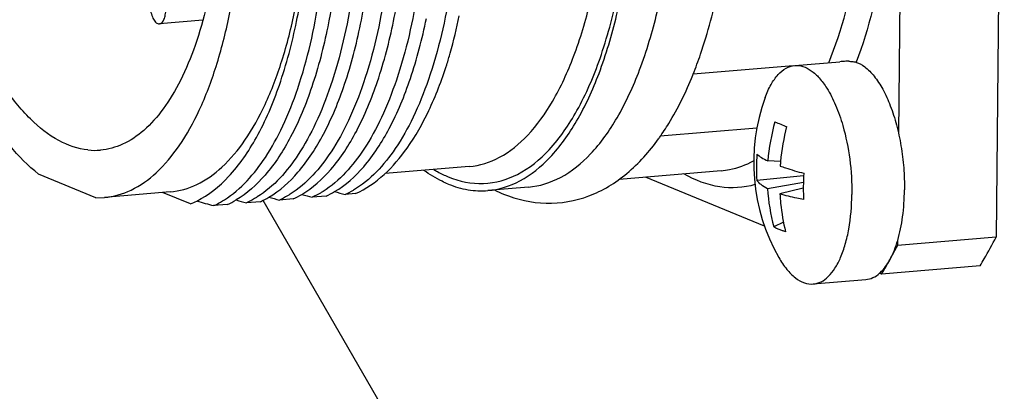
# Model space of a CAD drawing. Header units: millimetres. Extents: x 0 to 420, y 0 to 297.
# Tile 21 of 52: x 149 to 153.31, y 84.59 to 86.22. Entities that reach past the tile are written whole.
import ezdxf

# ---------------------------------------------------------------- set-up
doc = ezdxf.new("R2010")
doc.units = ezdxf.units.MM
doc.header["$LTSCALE"] = 23.1
doc.layers.add('COMPONENTS', color=7, linetype='CONTINUOUS')

msp = doc.modelspace()

# ---------------------------------------------------------------- linework, layer by layer
at = {"layer": 'COMPONENTS', "color": 7, "linetype": 'CONTINUOUS'}
for p, q in [((153.30773, 88.88107), (153.27174, 85.2648)), ((152.8711, 88.3551), (152.84485, 85.71726)), ((149.79868, 86.21431), (149.60822, 86.19813)), ((152.38346, 86.01488), (151.94504, 85.97764)), ((152.38993, 86.01582), (152.58768, 86.03262)), ((152.65399, 86.03181), (152.65968, 86.0302)), ((152.22435, 85.7424), (151.80146, 85.70647)), ((152.32791, 85.59546), (152.27215, 85.5982)), ((149.32982, 85.43726), (149.07908, 85.54016)), ((150.96485, 85.57395), (150.59623, 85.54264)), ((152.06811, 85.55528), (151.62062, 85.51726)), ((152.25754, 85.31299), (151.73591, 85.52706)), ((152.42906, 85.533), (152.22352, 85.51324)), ((152.428, 85.50343), (152.27094, 85.47668)), ((149.65519, 85.4627), (149.36735, 85.43824)), ((149.74413, 85.40981), (149.62211, 85.45989)), ((150.46732, 85.45521), (150.42136, 85.4513)), ((151.22388, 85.48356), (151.04628, 85.46847)), ((152.42766, 85.4784), (152.32506, 85.45447)), ((149.32982, 85.43726), (149.36748, 85.43827)), ((149.90651, 85.40757), (149.84568, 85.4024)), ((150.05043, 85.41979), (149.9896, 85.41462)), ((150.061, 85.42591), (150.72459, 84.27855)), ((150.19435, 85.43202), (150.13352, 85.42685)), ((150.33826, 85.44424), (150.27744, 85.43908)), ((152.34057, 85.32996), (152.29867, 85.30911)), ((153.27174, 85.2648), (152.83998, 85.22813)), ((152.84018, 85.24784), (152.83998, 85.22813)), ((152.77008, 85.10266), (152.76142, 85.10621)), ((152.76143, 85.1062), (152.76161, 85.10636)), ((153.20183, 85.13934), (152.77008, 85.10266)), ((152.47119, 85.05927), (152.70146, 85.07883))]:
    msp.add_line(p, q, dxfattribs=at)
for centre, radius, start, end in [((152.64418, 85.37915), 0.65601, 93.91575, 94.94202), ((152.63427, 85.51897), 0.51584, 93.62013, 93.8775), ((152.62772, 85.62891), 0.4057, 91.89756, 93.6774), ((152.6236, 85.75559), 0.27896, 89.43059, 91.91307), ((150.33894, 86.62076), 1.73018, 338.02771, 338.17891), ((151.95792, 85.94989), 0.03095, 115.3001, 116.64995), ((153.04743, 85.58995), 0.83709, 160.02343, 209.68814), ((153.15066, 85.52698), 0.88139, 164.03906, 175.36512), ((155.02636, 92.33212), 7.1053, 247.464828, 247.911491), ((153.31868, 85.50186), 0.99519, 165.66161, 174.60312), ((150.97297, 86.28666), 1.01188, 324.25338, 324.65624), ((149.32579, 85.93055), 0.28606, 263.83588, 274.79583), ((153.02437, 85.56276), 0.80239, 175.315, 179.42829), ((153.29669, 85.50451), 0.97305, 174.63676, 175.78726), ((153.02257, 85.5628), 0.80059, 179.4298, 183.54923), ((153.66131, 85.47401), 1.23367, 176.73942, 179.42654), ((150.03371, 85.78446), 0.38732, 294.50217, 300.73399), ((151.4016, 89.61153), 4.32124, 254.2908, 254.92117), ((150.17763, 85.79669), 0.38732, 294.50212, 300.73266), ((151.5455, 89.62371), 4.32119, 254.29067, 254.92117), ((150.26102, 85.80316), 0.38666, 294.49854, 300.55678), ((151.34694, 86.01826), 0.61082, 243.69139, 247.66706), ((153.08899, 85.52595), 0.81953, 183.44637, 195.3426), ((153.62261, 85.47421), 1.19496, 179.79908, 182.16217), ((153.64348, 85.47426), 1.21584, 179.42968, 179.80504), ((149.59871, 85.76585), 0.3846, 292.21667, 296.82437), ((150.90494, 89.33963), 4.07723, 253.8701, 254.94192), ((149.74588, 85.75999), 0.38731, 294.50277, 300.75258), ((151.11396, 89.58781), 4.322, 254.29252, 254.92113), ((149.8898, 85.77223), 0.38732, 294.50217, 300.73374), ((151.25768, 89.5993), 4.32123, 254.29077, 254.92117), ((151.20063, 86.05656), 1.83679, 331.27942, 333.19048), ((151.38558, 85.95368), 1.62514, 328.42178, 330.60342), ((151.29382, 86.00593), 1.73073, 330.58779, 331.26714), ((152.66289, 85.2192), 0.14993, 311.18024, 312.5321)]:
    msp.add_arc(centre, radius, start, end, dxfattribs=at)
for points, knots in [([(151.22388, 85.48356), (151.27273, 85.48771), (151.37553, 85.5206), (151.50864, 85.63083), (151.62387, 85.79403), (151.72006, 86.00528), (151.79507, 86.25856), (151.84663, 86.54615), (151.87306, 86.85895), (151.87343, 87.29724), (151.82282, 87.73563), (151.72203, 88.15254), (151.62631, 88.43353), (151.51269, 88.67826), (151.38448, 88.87924), (151.24549, 89.03057), (151.13892, 89.1), (151.08609, 89.12168)], [0, 0, 0, 0, 0.0357343, 0.0761001, 0.1239291, 0.1801846, 0.2445639, 0.3159653, 0.3927711, 0.4730316, 0.6351549, 0.7127707, 0.7853298, 0.851139, 0.9089824, 0.9583755, 1, 1, 1, 1]), ([(150.87288, 85.52853), (150.92135, 85.50864), (151.02697, 85.48638), (151.18846, 85.53257), (151.32959, 85.65014), (151.44947, 85.82682), (151.54755, 86.05689), (151.62114, 86.33281), (151.66768, 86.64493), (151.68536, 86.98177), (151.67346, 87.33071), (151.63239, 87.6786), (151.56372, 88.01231), (151.47008, 88.31932), (151.35508, 88.5883), (151.22264, 88.80971), (151.07739, 88.97612), (150.96429, 89.05218), (150.90818, 89.07521)], [0, 0, 0, 0, 0.037259, 0.0738792, 0.1154351, 0.1653027, 0.2245059, 0.2925252, 0.3678969, 0.4485646, 0.5321106, 0.6159376, 0.6974311, 0.774121, 0.843857, 0.9050243, 0.9568612, 1, 1, 1, 1]), ([(151.04629, 85.46847), (151.09514, 85.47262), (151.19795, 85.50552), (151.33105, 85.61575), (151.44628, 85.77894), (151.54247, 85.9902), (151.61748, 86.24348), (151.66904, 86.53107), (151.69547, 86.84387), (151.69584, 87.28216), (151.64523, 87.72055), (151.54443, 88.13745), (151.44872, 88.41845), (151.3351, 88.66318), (151.20689, 88.86416), (151.06789, 89.01549), (150.96133, 89.08491), (150.90849, 89.10659)], [0, 0, 0, 0, 0.0357346, 0.0761006, 0.1239299, 0.1801854, 0.2445646, 0.3159662, 0.3927722, 0.4730326, 0.6351556, 0.7127711, 0.7853302, 0.8511395, 0.9089826, 0.9583756, 1, 1, 1, 1]), ([(150.96485, 85.57395), (151.01073, 85.57785), (151.10727, 85.60874), (151.23227, 85.71227), (151.34049, 85.86553), (151.43082, 86.06392), (151.50127, 86.30178), (151.54969, 86.57187), (151.57451, 86.86561), (151.57488, 87.27731), (151.51642, 87.78153), (151.38478, 88.2536), (151.2361, 88.57421), (151.11567, 88.76295), (150.98514, 88.90507), (150.88506, 88.97026), (150.83544, 88.99063)], [0, 0, 0, 0, 0.03574, 0.0761124, 0.123949, 0.1802136, 0.2446032, 0.316016, 0.3928341, 0.4731075, 0.6352569, 0.7852953, 0.8511151, 0.9089678, 0.9583688, 1, 1, 1, 1]), ([(149.07908, 85.54016), (149.03293, 85.57669), (148.94341, 85.6689), (148.82796, 85.83936), (148.72383, 86.04774), (148.60028, 86.37896), (148.49612, 86.8423), (148.45886, 87.32532), (148.47265, 87.71014), (148.50455, 87.98009), (148.55707, 88.22621), (148.62872, 88.44156), (148.71761, 88.62036), (148.82207, 88.75802), (148.94107, 88.85057), (149.03149, 88.87814), (149.07468, 88.88183)], [0, 0, 0, 0, 0.0474658, 0.1027289, 0.165512, 0.2348741, 0.3874226, 0.5467079, 0.6241647, 0.6976818, 0.7656509, 0.8267819, 0.880262, 0.926004, 0.9650409, 1, 1, 1, 1]), ([(149.29507, 85.64615), (149.25092, 85.65089), (149.15699, 85.68391), (149.0316, 85.78458), (148.91473, 85.93238), (148.80923, 86.12291), (148.71816, 86.34997), (148.61826, 86.69854), (148.5634, 87.07279), (148.55334, 87.45217), (148.56945, 87.727), (148.60851, 87.98155), (148.66912, 88.20699), (148.74922, 88.3958), (148.84682, 88.54207), (148.96083, 88.64129), (149.05013, 88.67099), (149.09241, 88.67458)], [0, 0, 0, 0, 0.0381549, 0.0830262, 0.1366074, 0.1990939, 0.2695568, 0.346363, 0.5102761, 0.5927268, 0.6722143, 0.7464896, 0.8136423, 0.8723079, 0.9219815, 0.9635459, 1, 1, 1, 1]), ([(152.53899, 86.02809), (152.59862, 86.1738), (152.68394, 86.50653), (152.72899, 87.04118), (152.69814, 87.60983), (152.62607, 87.98942), (152.57584, 88.17293)], [0, 0, 0, 0, 0.2170847, 0.4693794, 0.7376627, 1, 1, 1, 1]), ([(152.68498, 88.18218), (152.73346, 87.99879), (152.80369, 87.62052), (152.83549, 87.05334), (152.79479, 86.51663), (152.71527, 86.18017), (152.65968, 86.0302)], [0, 0, 0, 0, 0.2611071, 0.5276667, 0.7798415, 1, 1, 1, 1]), ([(150.63433, 86.79633), (150.6313, 86.64229), (150.60866, 86.35265), (150.53246, 86.01068), (150.44199, 85.77998), (150.34798, 85.60683), (150.25351, 85.49844), (150.18088, 85.45253)], [0, 0, 0, 0, 0.3163454, 0.5948068, 0.7158589, 0.8235628, 1, 1, 1, 1]), ([(150.77825, 86.80854), (150.77522, 86.65451), (150.75257, 86.36486), (150.67638, 86.0229), (150.5859, 85.7922), (150.4919, 85.61905), (150.39743, 85.51066), (150.32479, 85.46475)], [0, 0, 0, 0, 0.3163506, 0.594809, 0.7158583, 0.8235612, 1, 1, 1, 1]), ([(150.92217, 86.82077), (150.9191, 86.66465), (150.89595, 86.37146), (150.81782, 86.02576), (150.72491, 85.7937), (150.62874, 85.62095), (150.53169, 85.51384), (150.4576, 85.47019)], [0, 0, 0, 0, 0.317854, 0.5968505, 0.7177159, 0.8249475, 1, 1, 1, 1]), ([(150.48913, 86.19754), (150.49854, 86.24355), (150.53303, 86.43908), (150.54826, 86.63778), (150.55124, 86.78927)], [0, 0, 0, 0, 0.2366164, 1, 1, 1, 1]), ([(150.63305, 86.20977), (150.64246, 86.25578), (150.67695, 86.4513), (150.69218, 86.65), (150.69516, 86.80149)], [0, 0, 0, 0, 0.2366146, 1, 1, 1, 1]), ([(149.65532, 85.46271), (149.69559, 85.46615), (149.77945, 85.49034), (149.89169, 85.57158), (149.99164, 85.69301), (150.07836, 85.85129), (150.1505, 86.04285), (150.2279, 86.34816), (150.25431, 86.59452), (150.26104, 86.76461)], [0, 0, 0, 0, 0.0791037, 0.1663677, 0.2673317, 0.3844868, 0.5180818, 0.6668657, 1, 1, 1, 1]), ([(149.89304, 85.42808), (149.96568, 85.47399), (150.06014, 85.58238), (150.15415, 85.75553), (150.24462, 85.98622), (150.32082, 86.32819), (150.34346, 86.61784), (150.3465, 86.77187)], [0, 0, 0, 0, 0.1764394, 0.2841426, 0.4051921, 0.6836514, 1, 1, 1, 1]), ([(150.49041, 86.7841), (150.48738, 86.63006), (150.46474, 86.3404), (150.38853, 85.99842), (150.29805, 85.76772), (150.20404, 85.59457), (150.10956, 85.48618), (150.03692, 85.44028)], [0, 0, 0, 0, 0.3163515, 0.5948143, 0.7158637, 0.8235644, 1, 1, 1, 1]), ([(150.2086, 86.20882), (150.2175, 86.25234), (150.25021, 86.43625), (150.26562, 86.62306), (150.26941, 86.76534)], [0, 0, 0, 0, 0.2378281, 1, 1, 1, 1]), ([(150.40733, 86.77717), (150.4063, 86.72514), (150.39841, 86.52679), (150.37455, 86.32882), (150.34521, 86.18531)], [0, 0, 0, 0, 0.2621488, 1, 1, 1, 1]), ([(149.36748, 85.43826), (149.40775, 85.4417), (149.49161, 85.46589), (149.60385, 85.54712), (149.7038, 85.66855), (149.79052, 85.82684), (149.86266, 86.0184), (149.94006, 86.32371), (149.96647, 86.57007), (149.97321, 86.74016)], [0, 0, 0, 0, 0.0791037, 0.1663677, 0.2673317, 0.3844868, 0.5180818, 0.6668657, 1, 1, 1, 1]), ([(149.87721, 86.69192), (149.86733, 86.55364), (149.83986, 86.3541), (149.76943, 86.10813), (149.70615, 85.9548), (149.63164, 85.82852), (149.5469, 85.73191), (149.45274, 85.66752), (149.38322, 85.64834), (149.3497, 85.64549)], [0, 0, 0, 0, 0.3327454, 0.4805442, 0.6131939, 0.729822, 0.8309726, 0.9192632, 1, 1, 1, 1]), ([(149.5946, 86.35754), (149.58438, 86.35662), (149.57215, 86.33664), (149.56708, 86.31062), (149.56553, 86.27416), (149.57195, 86.23875), (149.58605, 86.21074), (149.59569, 86.20141), (149.60067, 86.19937)], [0, 0, 0, 0, 0.1740521, 0.3111874, 0.4698359, 0.7841373, 0.9087688, 1, 1, 1, 1]), ([(151.94514, 85.97764), (151.95678, 86.0067), (152.00256, 86.13067), (152.03603, 86.259), (152.05622, 86.35777)], [0, 0, 0, 0, 0.2369245, 1, 1, 1, 1]), ([(149.6083, 86.19814), (149.61748, 86.19896), (149.62919, 86.2157), (149.63483, 86.23884), (149.63781, 86.27212), (149.63347, 86.3058), (149.62244, 86.33502), (149.61472, 86.34664), (149.61034, 86.35081)], [0, 0, 0, 0, 0.1650034, 0.2925427, 0.4423031, 0.7554227, 0.8916675, 1, 1, 1, 1]), ([(150.86658, 86.01965), (150.87182, 86.03666), (150.89257, 86.10748), (150.90967, 86.17935), (150.92089, 86.23422)], [0, 0, 0, 0, 0.2411262, 1, 1, 1, 1]), ([(149.77227, 85.42264), (149.82433, 85.44894), (149.92618, 85.53234), (150.04591, 85.70925), (150.1438, 85.94031), (150.18935, 86.11464), (150.2086, 86.20882)], [0, 0, 0, 0, 0.1893356, 0.4169742, 0.6879779, 1, 1, 1, 1]), ([(150.34521, 86.18531), (150.32704, 86.09642), (150.28447, 85.93144), (150.19433, 85.71129), (150.08476, 85.53999), (149.99196, 85.45566), (149.94392, 85.42715)], [0, 0, 0, 0, 0.3099071, 0.5804165, 0.8091946, 1, 1, 1, 1]), ([(150.08774, 85.43931), (150.13578, 85.46781), (150.22861, 85.55213), (150.33821, 85.72344), (150.42837, 85.94362), (150.47096, 86.10863), (150.48913, 86.19754)], [0, 0, 0, 0, 0.1907855, 0.4195569, 0.6900754, 1, 1, 1, 1]), ([(150.23166, 85.45154), (150.2797, 85.48004), (150.37253, 85.56436), (150.48213, 85.73567), (150.57229, 85.95585), (150.61488, 86.12086), (150.63305, 86.20977)], [0, 0, 0, 0, 0.1907897, 0.4195634, 0.6900786, 1, 1, 1, 1]), ([(150.37557, 85.46376), (150.42361, 85.49226), (150.51645, 85.57658), (150.62605, 85.74789), (150.71621, 85.96807), (150.75879, 86.13308), (150.77697, 86.22199)], [0, 0, 0, 0, 0.1907856, 0.419556, 0.6900736, 1, 1, 1, 1]), ([(150.46732, 85.45521), (150.55901, 85.49584), (150.68092, 85.61943), (150.79537, 85.82422), (150.84434, 85.95107), (150.86658, 86.01965)], [0, 0, 0, 0, 0.4259192, 0.6937984, 1, 1, 1, 1]), ([(152.2607, 85.87593), (152.26784, 85.89556), (152.28342, 85.93111), (152.31389, 85.97559), (152.3493, 86.00571), (152.37686, 86.01471), (152.38993, 86.01582)], [0, 0, 0, 0, 0.3136125, 0.5796457, 0.8031327, 1, 1, 1, 1]), ([(152.38993, 86.01582), (152.40195, 86.01684), (152.42807, 86.01352), (152.46509, 85.99366), (152.50021, 85.96072), (152.5205, 85.93286), (152.53038, 85.91724)], [0, 0, 0, 0, 0.2016691, 0.4269814, 0.6911068, 1, 1, 1, 1]), ([(152.62637, 86.03453), (152.62897, 86.0345), (152.63822, 86.03423), (152.64751, 86.03332), (152.65399, 86.03181)], [0, 0, 0, 0, 0.2813226, 1, 1, 1, 1]), ([(152.65393, 86.03194), (152.66923, 86.02756), (152.70078, 86.01008), (152.74136, 85.96789), (152.7785, 85.9098), (152.81088, 85.8378), (152.83736, 85.7546), (152.85683, 85.66347), (152.86852, 85.56806), (152.87083, 85.50335), (152.87051, 85.47106)], [0, 0, 0, 0, 0.0758493, 0.1673897, 0.2767121, 0.4027517, 0.5425443, 0.6919569, 0.8461529, 1, 1, 1, 1]), ([(151.79836, 85.7013), (151.81248, 85.72121), (151.86899, 85.80731), (151.91406, 85.90059), (151.94344, 85.9734)], [0, 0, 0, 0, 0.2371225, 1, 1, 1, 1]), ([(152.53038, 85.91724), (152.54532, 85.89365), (152.57226, 85.84015), (152.59177, 85.78368), (152.60053, 85.75322)], [0, 0, 0, 0, 0.4683405, 1, 1, 1, 1]), ([(152.60053, 85.75322), (152.61438, 85.70505), (152.63443, 85.60492), (152.64075, 85.50307), (152.64024, 85.4515)], [0, 0, 0, 0, 0.4929083, 1, 1, 1, 1]), ([(151.11484, 85.45326), (151.17373, 85.42909), (151.30071, 85.40003), (151.49419, 85.43386), (151.66473, 85.53876), (151.75408, 85.63974), (151.79422, 85.69551)], [0, 0, 0, 0, 0.2447203, 0.4876573, 0.7358021, 1, 1, 1, 1]), ([(152.22466, 85.6283), (152.23047, 85.62264), (152.24587, 85.61158), (152.26251, 85.60281), (152.27215, 85.5982)], [0, 0, 0, 0, 0.4315062, 1, 1, 1, 1]), ([(152.06811, 85.55528), (152.08024, 85.55631), (152.12951, 85.56315), (152.17705, 85.58086), (152.21008, 85.59864)], [0, 0, 0, 0, 0.2450895, 1, 1, 1, 1]), ([(150.87257, 85.49714), (150.86356, 85.50084), (150.82642, 85.51751), (150.79143, 85.5388), (150.76623, 85.55676)], [0, 0, 0, 0, 0.2394415, 1, 1, 1, 1]), ([(150.80959, 85.56024), (150.8148, 85.55716), (150.83532, 85.54547), (150.85665, 85.53519), (150.87288, 85.52853)], [0, 0, 0, 0, 0.2566319, 1, 1, 1, 1]), ([(152.21585, 85.49444), (152.16641, 85.48026), (152.05564, 85.47339), (151.95337, 85.51366), (151.90518, 85.54129)], [0, 0, 0, 0, 0.4807685, 1, 1, 1, 1]), ([(152.32627, 85.57599), (152.33391, 85.57323), (152.36801, 85.5615), (152.40266, 85.55142), (152.42964, 85.54418)], [0, 0, 0, 0, 0.225295, 1, 1, 1, 1]), ([(150.87257, 85.49714), (150.90057, 85.48565), (150.95778, 85.46867), (151.01755, 85.46603), (151.04629, 85.46847)], [0, 0, 0, 0, 0.5120373, 1, 1, 1, 1]), ([(152.27094, 85.47668), (152.26113, 85.48178), (152.24385, 85.49217), (152.22896, 85.50605), (152.22352, 85.51324)], [0, 0, 0, 0, 0.5511126, 1, 1, 1, 1]), ([(150.18088, 85.45253), (150.17701, 85.45008), (150.16167, 85.44073), (150.14571, 85.43239), (150.13352, 85.42685)], [0, 0, 0, 0, 0.25472, 1, 1, 1, 1]), ([(150.32479, 85.46475), (150.32093, 85.46231), (150.30559, 85.45295), (150.28963, 85.44462), (150.27744, 85.43908)], [0, 0, 0, 0, 0.2547196, 1, 1, 1, 1]), ([(152.32506, 85.45447), (152.32584, 85.44029), (152.33019, 85.38433), (152.33975, 85.32876), (152.34991, 85.28808)], [0, 0, 0, 0, 0.2529766, 1, 1, 1, 1]), ([(152.42849, 85.42912), (152.41894, 85.43086), (152.38409, 85.43767), (152.34956, 85.44639), (152.32506, 85.45447)], [0, 0, 0, 0, 0.2735811, 1, 1, 1, 1]), ([(152.47119, 85.05927), (152.48296, 85.06027), (152.50757, 85.06765), (152.54011, 85.09245), (152.5688, 85.1294), (152.59335, 85.17745), (152.61332, 85.23542), (152.63388, 85.32717), (152.63973, 85.40083), (152.64024, 85.4515)], [0, 0, 0, 0, 0.0776538, 0.1640772, 0.2649907, 0.3827441, 0.5172737, 0.6669456, 1, 1, 1, 1]), ([(152.76424, 85.10872), (152.78192, 85.12494), (152.81332, 85.17029), (152.84495, 85.25425), (152.86528, 85.35723), (152.87012, 85.43185), (152.87051, 85.47106)], [0, 0, 0, 0, 0.1866278, 0.4198756, 0.6949396, 1, 1, 1, 1]), ([(149.84568, 85.4024), (149.8497, 85.40422), (149.86592, 85.41195), (149.88159, 85.42083), (149.89304, 85.42808)], [0, 0, 0, 0, 0.2456371, 1, 1, 1, 1]), ([(150.03692, 85.44028), (150.03306, 85.43784), (150.01773, 85.42849), (150.00178, 85.42016), (149.9896, 85.41462)], [0, 0, 0, 0, 0.2547173, 1, 1, 1, 1]), ([(152.34991, 85.28808), (152.34518, 85.28948), (152.32759, 85.29514), (152.31049, 85.3025), (152.29867, 85.30911)], [0, 0, 0, 0, 0.2671125, 1, 1, 1, 1]), ([(153.20183, 85.13934), (153.20794, 85.14926), (153.23256, 85.19033), (153.25539, 85.23247), (153.27174, 85.2648)], [0, 0, 0, 0, 0.2433261, 1, 1, 1, 1]), ([(152.32022, 85.17536), (152.33057, 85.15721), (152.35191, 85.1248), (152.38945, 85.0861), (152.42944, 85.06238), (152.45812, 85.05816), (152.47119, 85.05927)], [0, 0, 0, 0, 0.313613, 0.5796459, 0.8031325, 1, 1, 1, 1]), ([(152.70146, 85.07883), (152.71205, 85.07973), (152.73401, 85.08579), (152.75266, 85.09856), (152.76143, 85.1062)], [0, 0, 0, 0, 0.4776181, 1, 1, 1, 1])]:
    msp.add_open_spline(points, degree=3, knots=knots, dxfattribs=at)
msp.add_open_spline([(149.60067, 86.19937), (149.60306, 86.19839), (149.60574, 86.19791), (149.6083, 86.19814)], degree=3, dxfattribs=at)

doc.saveas('drawing.dxf')
